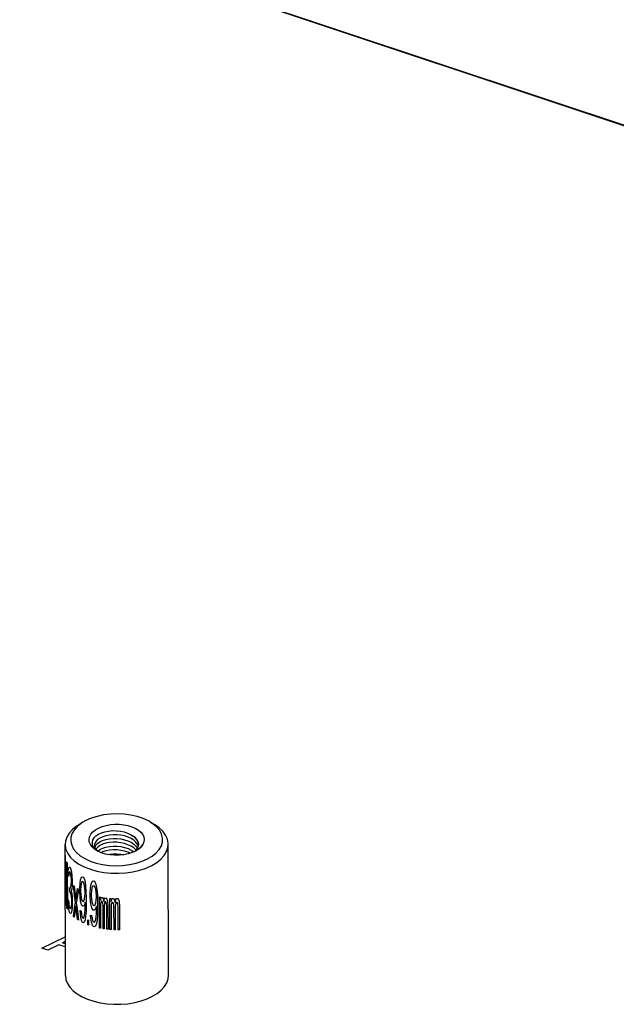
# Model space of a CAD drawing. Extents: x 0 to 1189, y 0 to 841.
# Tile 27 of 256: x 583 to 594, y 158 to 177. Entities that reach past the tile are written whole.
import ezdxf

# ---------------------------------------------------------------- set-up
doc = ezdxf.new("R2010")
doc.units = 0
doc.header["$LTSCALE"] = 65.395
doc.layers.get('0').update_dxf_attribs({"linetype": 'CONTINUOUS'})
doc.layers.add('03___PRT_ALL_CURVES', color=7, linetype='CONTINUOUS')
doc.layers.add('03__ASM_ALL_CURVES', color=7, linetype='CONTINUOUS')

msp = doc.modelspace()

# ---------------------------------------------------------------- linework, layer by layer
at = {"color": 7, "linetype": 'Continuous'}
for p, q in [((573.774, 181.908), (599.82, 173.242)), ((584.001, 161.808), (583.926, 161.747)), ((584.036, 161.83), (583.959, 161.784)), ((584.036, 161.83), (584.001, 161.808)), ((585.319, 161.833), (585.396, 161.787)), ((583.704, 158.919), (583.698, 161.408)), ((584.256, 161.332), (584.297, 161.295)), ((584.258, 161.393), (584.26, 161.374)), ((584.294, 161.296), (584.258, 161.319)), ((584.292, 161.309), (584.323, 161.28)), ((584.316, 161.283), (584.294, 161.296)), ((584.297, 161.295), (584.312, 161.285)), ((584.326, 161.278), (584.316, 161.283)), ((584.323, 161.28), (584.326, 161.278)), ((584.386, 161.251), (584.326, 161.278)), ((585.02, 161.275), (585.047, 161.297)), ((585.063, 161.297), (585.04, 161.284)), ((585.085, 161.312), (585.095, 161.319)), ((585.093, 161.375), (585.098, 161.411)), ((585.664, 158.923), (585.658, 161.412)), ((583.699, 161.206), (583.699, 161.199)), ((583.739, 161.049), (583.741, 160.181)), ((583.758, 160.889), (583.765, 160.951)), ((583.765, 160.951), (583.774, 160.977)), ((583.774, 160.977), (583.789, 160.976)), ((583.789, 160.976), (583.793, 160.97)), ((583.809, 160.934), (583.819, 160.887)), ((584.925, 161.026), (585.048, 161.052)), ((583.731, 160.201), (583.73, 160.884)), ((583.756, 160.818), (583.758, 160.889)), ((583.766, 160.803), (583.756, 160.818)), ((583.77, 160.853), (583.766, 160.803)), ((583.776, 160.882), (583.77, 160.853)), ((583.787, 160.886), (583.776, 160.882)), ((583.796, 160.875), (583.787, 160.886)), ((583.807, 160.844), (583.796, 160.875)), ((583.814, 160.799), (583.807, 160.844)), ((583.819, 160.739), (583.814, 160.799)), ((583.819, 160.887), (583.829, 160.803)), ((583.819, 160.702), (583.819, 160.739)), ((583.829, 160.803), (583.832, 160.726)), ((583.832, 160.726), (583.832, 160.689)), ((583.984, 160.671), (583.993, 160.739)), ((583.993, 160.739), (584.009, 160.786)), ((584.009, 160.786), (584.026, 160.796)), ((584.026, 160.796), (584.042, 160.788)), ((584.042, 160.788), (584.059, 160.761)), ((584.059, 160.761), (584.077, 160.698)), ((584.212, 160.704), (584.232, 160.717)), ((584.232, 160.717), (584.251, 160.711)), ((583.787, 160.591), (583.796, 160.58)), ((583.787, 160.517), (583.787, 160.591)), ((583.796, 160.58), (583.81, 160.601)), ((583.81, 160.601), (583.815, 160.633)), ((583.815, 160.633), (583.819, 160.702)), ((583.825, 160.568), (583.815, 160.522)), ((583.83, 160.618), (583.825, 160.568)), ((583.832, 160.689), (583.83, 160.618)), ((583.855, 160.631), (583.871, 160.618)), ((583.934, 160.571), (583.953, 160.56)), ((583.977, 160.582), (583.984, 160.671)), ((583.978, 160.508), (583.977, 160.582)), ((583.997, 160.608), (583.993, 160.554)), ((583.993, 160.554), (583.994, 160.517)), ((584.003, 160.66), (583.997, 160.608)), ((584.013, 160.692), (584.003, 160.66)), ((584.022, 160.705), (584.013, 160.692)), ((584.046, 160.694), (584.022, 160.705)), ((584.056, 160.67), (584.046, 160.694)), ((584.067, 160.629), (584.056, 160.67)), ((584.074, 160.57), (584.067, 160.629)), ((584.077, 160.513), (584.074, 160.57)), ((584.077, 160.698), (584.087, 160.62)), ((584.087, 160.62), (584.095, 160.524)), ((584.175, 160.494), (584.182, 160.584)), ((584.182, 160.584), (584.193, 160.654)), ((584.193, 160.654), (584.212, 160.704)), ((584.205, 160.577), (584.197, 160.524)), ((584.216, 160.61), (584.205, 160.577)), ((584.228, 160.625), (584.216, 160.61)), ((584.255, 160.618), (584.228, 160.625)), ((584.251, 160.711), (584.271, 160.687)), ((584.267, 160.596), (584.255, 160.618)), ((584.28, 160.556), (584.267, 160.596)), ((584.271, 160.687), (584.291, 160.627)), ((584.288, 160.499), (584.28, 160.556)), ((584.291, 160.627), (584.304, 160.55)), ((584.304, 160.55), (584.312, 160.456)), ((583.755, 160.359), (583.765, 160.345)), ((583.757, 160.301), (583.755, 160.359)), ((583.765, 160.345), (583.767, 160.305)), ((583.796, 160.506), (583.787, 160.517)), ((583.81, 160.472), (583.796, 160.506)), ((583.818, 160.427), (583.81, 160.472)), ((583.815, 160.522), (583.827, 160.473)), ((583.823, 160.348), (583.818, 160.427)), ((583.823, 160.274), (583.823, 160.348)), ((583.827, 160.473), (583.832, 160.412)), ((583.832, 160.412), (583.835, 160.336)), ((583.894, 160.305), (583.878, 160.436)), ((583.89, 160.46), (583.903, 160.354)), ((583.903, 160.354), (583.915, 160.44)), ((583.927, 160.398), (583.911, 160.292)), ((583.984, 160.412), (583.978, 160.508)), ((583.994, 160.333), (583.984, 160.412)), ((583.994, 160.517), (583.997, 160.46)), ((583.997, 160.46), (584.003, 160.401)), ((584.003, 160.401), (584.013, 160.359)), ((584.013, 160.359), (584.023, 160.336)), ((584.057, 160.338), (584.067, 160.37)), ((584.067, 160.37), (584.074, 160.423)), ((584.074, 160.423), (584.077, 160.476)), ((584.077, 160.476), (584.077, 160.513)), ((584.095, 160.524), (584.098, 160.394)), ((584.098, 160.394), (584.099, 160.264)), ((584.175, 160.42), (584.175, 160.494)), ((584.183, 160.326), (584.175, 160.42)), ((584.197, 160.524), (584.194, 160.47)), ((584.194, 160.47), (584.194, 160.433)), ((584.194, 160.433), (584.198, 160.376)), ((584.198, 160.376), (584.205, 160.318)), ((584.28, 160.298), (584.288, 160.351)), ((584.292, 160.442), (584.288, 160.499)), ((584.288, 160.351), (584.292, 160.405)), ((584.292, 160.405), (584.292, 160.442)), ((584.312, 160.456), (584.317, 160.326)), ((584.35, 160.411), (584.371, 160.407)), ((584.351, 159.82), (584.35, 160.411)), ((584.371, 160.407), (584.371, 160.352)), ((584.371, 160.352), (584.379, 160.387)), ((584.379, 160.387), (584.392, 160.403)), ((584.392, 160.403), (584.409, 160.4)), ((584.409, 160.4), (584.423, 160.38)), ((584.423, 160.38), (584.436, 160.323)), ((584.436, 160.323), (584.449, 160.376)), ((584.449, 160.376), (584.462, 160.393)), ((584.462, 160.393), (584.481, 160.391)), ((584.481, 160.391), (584.494, 160.371)), ((584.494, 160.371), (584.503, 160.333)), ((584.55, 160.384), (584.574, 160.383)), ((584.551, 159.793), (584.55, 160.384)), ((584.574, 160.383), (584.574, 160.327)), ((584.574, 160.327), (584.583, 160.364)), ((584.583, 160.364), (584.598, 160.381)), ((584.598, 160.381), (584.617, 160.381)), ((584.617, 160.381), (584.632, 160.362)), ((584.632, 160.362), (584.647, 160.306)), ((584.647, 160.306), (584.662, 160.361)), ((584.662, 160.361), (584.677, 160.38)), ((584.677, 160.38), (584.698, 160.38)), ((584.698, 160.38), (584.713, 160.361)), ((584.713, 160.361), (584.724, 160.325)), ((583.761, 160.24), (583.757, 160.301)), ((583.767, 160.194), (583.761, 160.24)), ((583.767, 160.305), (583.771, 160.262)), ((583.775, 160.145), (583.767, 160.194)), ((583.771, 160.262), (583.775, 160.238)), ((583.775, 160.238), (583.786, 160.205)), ((583.786, 160.205), (583.799, 160.189)), ((583.799, 160.189), (583.811, 160.195)), ((583.811, 160.195), (583.816, 160.208)), ((583.816, 160.208), (583.82, 160.24)), ((583.82, 160.24), (583.823, 160.274)), ((583.828, 160.159), (583.821, 160.129)), ((583.833, 160.209), (583.828, 160.159)), ((583.835, 160.262), (583.833, 160.209)), ((583.835, 160.336), (583.835, 160.262)), ((583.89, 160.155), (583.873, 160.026)), ((583.903, 160.243), (583.89, 160.155)), ((584.01, 160.269), (583.994, 160.333)), ((584.027, 160.242), (584.01, 160.269)), ((584.023, 160.336), (584.047, 160.324)), ((584.044, 160.233), (584.027, 160.242)), ((584.061, 160.244), (584.044, 160.233)), ((584.047, 160.324), (584.057, 160.338)), ((584.081, 160.309), (584.061, 160.244)), ((584.075, 160.108), (584.078, 160.162)), ((584.078, 160.162), (584.081, 160.272)), ((584.081, 160.272), (584.081, 160.309)), ((584.099, 160.264), (584.096, 160.136)), ((584.194, 160.248), (584.183, 160.326)), ((584.213, 160.187), (584.194, 160.248)), ((584.205, 160.318), (584.217, 160.278)), ((584.233, 160.162), (584.213, 160.187)), ((584.217, 160.278), (584.229, 160.256)), ((584.229, 160.256), (584.256, 160.248)), ((584.252, 160.157), (584.233, 160.162)), ((584.272, 160.17), (584.252, 160.157)), ((584.256, 160.248), (584.268, 160.264)), ((584.268, 160.264), (584.28, 160.298)), ((584.296, 160.238), (584.272, 160.17)), ((584.293, 160.091), (584.296, 160.201)), ((584.296, 160.201), (584.296, 160.238)), ((584.317, 160.197), (584.313, 160.068)), ((584.317, 160.326), (584.317, 160.197)), ((584.38, 160.313), (584.371, 160.278)), ((584.371, 160.278), (584.372, 159.816)), ((584.392, 160.329), (584.38, 160.313)), ((584.401, 160.328), (584.392, 160.329)), ((584.41, 160.308), (584.401, 160.328)), ((584.414, 160.289), (584.41, 160.308)), ((584.419, 160.251), (584.414, 160.289)), ((584.419, 159.808), (584.419, 160.251)), ((584.445, 160.284), (584.441, 160.248)), ((584.441, 160.248), (584.441, 159.805)), ((584.449, 160.302), (584.445, 160.284)), ((584.458, 160.32), (584.449, 160.302)), ((584.472, 160.318), (584.458, 160.32)), ((584.481, 160.298), (584.472, 160.318)), ((584.485, 160.279), (584.481, 160.298)), ((584.49, 160.242), (584.485, 160.279)), ((584.491, 159.799), (584.49, 160.242)), ((584.503, 160.333), (584.513, 160.24)), ((584.513, 160.24), (584.514, 159.796)), ((584.583, 160.29), (584.574, 160.253)), ((584.574, 160.253), (584.575, 159.791)), ((584.598, 160.307), (584.583, 160.29)), ((584.608, 160.307), (584.598, 160.307)), ((584.617, 160.288), (584.608, 160.307)), ((584.622, 160.27), (584.617, 160.288)), ((584.627, 160.232), (584.622, 160.27)), ((584.628, 159.789), (584.627, 160.232)), ((584.657, 160.269), (584.652, 160.232)), ((584.652, 160.232), (584.653, 159.789)), ((584.662, 160.287), (584.657, 160.269)), ((584.672, 160.306), (584.662, 160.287)), ((584.687, 160.306), (584.672, 160.306)), ((584.698, 160.287), (584.687, 160.306)), ((584.703, 160.269), (584.698, 160.287)), ((584.708, 160.232), (584.703, 160.269)), ((584.709, 159.789), (584.708, 160.232)), ((584.724, 160.325), (584.734, 160.233)), ((584.734, 160.233), (584.735, 159.789)), ((583.784, 160.116), (583.775, 160.145)), ((583.811, 160.102), (583.802, 160.094)), ((583.821, 160.129), (583.811, 160.102)), ((583.856, 160.04), (583.871, 160.145)), ((583.873, 160.026), (583.856, 160.04)), ((583.936, 159.98), (583.922, 160.086)), ((583.954, 159.969), (583.936, 159.98)), ((583.937, 160.099), (583.954, 159.969)), ((583.985, 160.153), (584.001, 160.144)), ((583.988, 160.096), (583.985, 160.153)), ((583.998, 160.017), (583.988, 160.096)), ((584.014, 159.953), (583.998, 160.017)), ((584.001, 160.144), (584.007, 160.086)), ((584.007, 160.086), (584.017, 160.044)), ((584.017, 160.044), (584.027, 160.02)), ((584.027, 160.02), (584.047, 160.01)), ((584.047, 160.01), (584.058, 160.024)), ((584.058, 160.024), (584.068, 160.056)), ((584.078, 159.978), (584.061, 159.93)), ((584.068, 160.056), (584.075, 160.108)), ((584.089, 160.047), (584.078, 159.978)), ((584.096, 160.136), (584.089, 160.047)), ((584.128, 159.976), (584.146, 159.969)), ((584.128, 159.883), (584.128, 159.976)), ((584.146, 159.969), (584.146, 159.877)), ((584.183, 160.067), (584.202, 160.061)), ((584.187, 160.01), (584.183, 160.067)), ((584.199, 159.933), (584.187, 160.01)), ((584.202, 160.061), (584.21, 160.003)), ((584.21, 160.003), (584.222, 159.963)), ((584.269, 159.95), (584.281, 159.983)), ((584.281, 159.983), (584.289, 160.037)), ((584.289, 160.037), (584.293, 160.091)), ((584.305, 159.978), (584.293, 159.907)), ((584.313, 160.068), (584.305, 159.978)), ((584.031, 159.926), (584.014, 159.953)), ((584.044, 159.919), (584.031, 159.926)), ((584.061, 159.93), (584.044, 159.919)), ((584.146, 159.877), (584.128, 159.883)), ((584.218, 159.871), (584.199, 159.933)), ((584.237, 159.847), (584.218, 159.871)), ((584.222, 159.963), (584.233, 159.941)), ((584.233, 159.941), (584.257, 159.934)), ((584.253, 159.843), (584.237, 159.847)), ((584.273, 159.856), (584.253, 159.843)), ((584.257, 159.934), (584.269, 159.95)), ((584.293, 159.907), (584.273, 159.856)), ((584.372, 159.816), (584.351, 159.82)), ((584.441, 159.805), (584.419, 159.808)), ((584.514, 159.796), (584.491, 159.799)), ((584.575, 159.791), (584.551, 159.793)), ((584.653, 159.789), (584.628, 159.789)), ((584.735, 159.789), (584.709, 159.789))]:
    msp.add_line(p, q, dxfattribs=at)
for points in [[(585.319, 161.833), (585.281, 161.855), (585.18, 161.901), (585.068, 161.938), (584.946, 161.966), (584.819, 161.983), (584.689, 161.989), (584.559, 161.984), (584.431, 161.969), (584.308, 161.943), (584.194, 161.906), (584.091, 161.861), (584.036, 161.83)], [(583.836, 161.691), (583.773, 161.62), (583.729, 161.546), (583.704, 161.468), (583.698, 161.408)], [(583.926, 161.747), (583.868, 161.681), (583.828, 161.611), (583.806, 161.539), (583.805, 161.465), (583.823, 161.392), (583.86, 161.322), (583.915, 161.255), (583.987, 161.194), (584.075, 161.14), (584.176, 161.093)], [(583.959, 161.784), (583.916, 161.755), (583.836, 161.691)], [(584.227, 161.647), (584.276, 161.686), (584.335, 161.72), (584.404, 161.748), (584.479, 161.77), (584.56, 161.785), (584.644, 161.792), (584.729, 161.791), (584.812, 161.783), (584.892, 161.767), (584.967, 161.744), (585.033, 161.715), (585.091, 161.68), (585.138, 161.64), (585.173, 161.597), (585.194, 161.551), (585.203, 161.504), (585.198, 161.456), (585.179, 161.41)], [(584.285, 161.572), (584.332, 161.604), (584.39, 161.63), (584.455, 161.651), (584.524, 161.664), (584.598, 161.671), (584.674, 161.67), (584.749, 161.662), (584.819, 161.648), (584.885, 161.626), (584.944, 161.599), (584.994, 161.567)], [(585.441, 161.739), (585.369, 161.8), (585.319, 161.833)], [(585.658, 161.412), (585.658, 161.431), (585.643, 161.509), (585.608, 161.585), (585.555, 161.658), (585.484, 161.726), (585.396, 161.787)], [(585.43, 161.247), (585.488, 161.313), (585.529, 161.383), (585.55, 161.455), (585.551, 161.529), (585.533, 161.602), (585.497, 161.672), (585.441, 161.739)], [(584.258, 161.319), (584.211, 161.361), (584.178, 161.407), (584.158, 161.456), (584.153, 161.505), (584.163, 161.555), (584.188, 161.603), (584.227, 161.647)], [(584.285, 161.572), (584.247, 161.536), (584.222, 161.497), (584.21, 161.455), (584.212, 161.413), (584.227, 161.371), (584.256, 161.332)], [(584.317, 161.502), (584.288, 161.472), (584.269, 161.44), (584.259, 161.407), (584.258, 161.393)], [(585.091, 161.369), (585.075, 161.407), (585.045, 161.449), (585.004, 161.487), (584.953, 161.52), (584.894, 161.548), (584.828, 161.57), (584.758, 161.585), (584.685, 161.593), (584.611, 161.594), (584.54, 161.588), (584.474, 161.575), (584.413, 161.556), (584.36, 161.531), (584.317, 161.502)], [(584.317, 161.429), (584.36, 161.458), (584.412, 161.483), (584.472, 161.502), (584.538, 161.515), (584.61, 161.522), (584.684, 161.521), (584.757, 161.513), (584.827, 161.498), (584.893, 161.476), (584.952, 161.449), (585.003, 161.415), (585.045, 161.377), (585.075, 161.335), (585.075, 161.334)], [(585.097, 161.402), (585.09, 161.444), (585.07, 161.488), (585.037, 161.529), (584.994, 161.567)], [(585.098, 161.411), (585.098, 161.416), (585.09, 161.457), (585.07, 161.497), (585.037, 161.534), (584.994, 161.567)], [(583.698, 161.408), (583.699, 161.39), (583.714, 161.311), (583.748, 161.235), (583.802, 161.163), (583.873, 161.095), (583.961, 161.034), (584.063, 160.981), (584.178, 160.936)], [(584.26, 161.374), (584.271, 161.341), (584.292, 161.309)], [(584.317, 161.429), (584.285, 161.396), (584.266, 161.36), (584.265, 161.358)], [(584.318, 161.357), (584.286, 161.324), (584.284, 161.321)], [(585.048, 161.3), (585.045, 161.305), (585.003, 161.343), (584.952, 161.376), (584.893, 161.404), (584.827, 161.426), (584.757, 161.441), (584.684, 161.449), (584.61, 161.45), (584.538, 161.443), (584.472, 161.43), (584.412, 161.411), (584.36, 161.386), (584.318, 161.357)], [(584.318, 161.284), (584.36, 161.314), (584.413, 161.339), (584.474, 161.358), (584.541, 161.371), (584.612, 161.377), (584.685, 161.376), (584.757, 161.368), (584.827, 161.353), (584.894, 161.331), (584.954, 161.303), (585.004, 161.27), (585.006, 161.268)], [(584.933, 161.241), (584.894, 161.259), (584.827, 161.281), (584.757, 161.296), (584.685, 161.304), (584.612, 161.305), (584.541, 161.299), (584.474, 161.286), (584.414, 161.267), (584.384, 161.252)], [(585.04, 161.284), (584.971, 161.253), (584.894, 161.228)], [(585.047, 161.297), (585.076, 161.335), (585.093, 161.375)], [(585.179, 161.41), (585.145, 161.363), (585.099, 161.321), (585.063, 161.297)], [(585.179, 161.41), (585.141, 161.361), (585.092, 161.318), (585.063, 161.298)], [(585.095, 161.319), (585.143, 161.362), (585.179, 161.41)], [(585.521, 161.13), (585.583, 161.2), (585.628, 161.275), (585.653, 161.352), (585.658, 161.412)], [(583.699, 161.199), (583.7, 161.041), (583.701, 160.878), (583.703, 160.71), (583.706, 160.537), (583.709, 160.359)], [(584.176, 161.093), (584.288, 161.056), (584.41, 161.028), (584.537, 161.011), (584.667, 161.005), (584.798, 161.01), (584.925, 161.026)], [(584.547, 161.211), (584.464, 161.227), (584.386, 161.251)], [(584.505, 161.219), (584.541, 161.226), (584.612, 161.233), (584.684, 161.232), (584.757, 161.224), (584.812, 161.212)], [(584.894, 161.228), (584.81, 161.212), (584.723, 161.203), (584.635, 161.203), (584.547, 161.211)], [(584.987, 160.888), (585.116, 160.918), (585.237, 160.958), (585.346, 161.008), (585.441, 161.065), (585.521, 161.13)], [(585.048, 161.052), (585.162, 161.088), (585.265, 161.133), (585.355, 161.187), (585.43, 161.247)], [(583.706, 160.282), (583.704, 160.422), (583.702, 160.558), (583.701, 160.69), (583.7, 160.819), (583.699, 160.944)], [(583.709, 160.359), (583.711, 160.495), (583.714, 160.636), (583.717, 160.78), (583.721, 160.928), (583.725, 161.079)], [(583.725, 161.079), (583.727, 161.076), (583.729, 161.07), (583.732, 161.064), (583.734, 161.061), (583.736, 161.055), (583.739, 161.049)], [(583.793, 160.97), (583.796, 160.963), (583.799, 160.956), (583.803, 160.948), (583.806, 160.941), (583.809, 160.934)], [(584.178, 160.936), (584.303, 160.901), (584.435, 160.876), (584.573, 160.862), (584.713, 160.86), (584.852, 160.868), (584.987, 160.888)], [(583.73, 160.884), (583.726, 160.752), (583.722, 160.623), (583.719, 160.496), (583.716, 160.372), (583.713, 160.251)], [(583.878, 160.436), (583.863, 160.566), (583.855, 160.631)], [(583.871, 160.618), (583.877, 160.565), (583.89, 160.46)], [(583.915, 160.44), (583.928, 160.527), (583.934, 160.571)], [(583.953, 160.56), (583.944, 160.506), (583.927, 160.398)], [(583.713, 160.251), (583.712, 160.255), (583.71, 160.26), (583.709, 160.266), (583.708, 160.272), (583.707, 160.276), (583.706, 160.282)], [(583.741, 160.181), (583.74, 160.183), (583.738, 160.187), (583.736, 160.19), (583.735, 160.194), (583.734, 160.196), (583.731, 160.201)], [(583.871, 160.145), (583.886, 160.251), (583.894, 160.305)], [(583.922, 160.086), (583.909, 160.191), (583.903, 160.243)], [(583.911, 160.292), (583.92, 160.228), (583.937, 160.099)], [(583.802, 160.094), (583.799, 160.098), (583.796, 160.101), (583.793, 160.105), (583.79, 160.108), (583.787, 160.112), (583.784, 160.116)], [(583.704, 158.919), (583.714, 158.839), (583.743, 158.766), (583.789, 158.695), (583.852, 158.629), (583.93, 158.568), (584.022, 158.514), (584.127, 158.467), (584.242, 158.429)], [(585.526, 158.641), (585.586, 158.708), (585.63, 158.779), (585.656, 158.853), (585.664, 158.923)], [(585.021, 158.404), (585.143, 158.435), (585.257, 158.475), (585.36, 158.523)], [(585.36, 158.523), (585.45, 158.579), (585.526, 158.641)], [(584.242, 158.429), (584.365, 158.4), (584.494, 158.38), (584.627, 158.371), (584.76, 158.372), (584.893, 158.383), (585.021, 158.404)]]:
    msp.add_lwpolyline(points, dxfattribs=at)
at = {"layer": '03___PRT_ALL_CURVES', "color": 4, "linetype": 'Continuous'}
for p, q in [((573.774, 181.908), (599.82, 173.242)), ((583.256, 159.436), (583.702, 159.654)), ((583.369, 159.399), (583.256, 159.436)), ((583.581, 159.504), (583.369, 159.399)), ((583.702, 159.463), (583.581, 159.504)), ((583.646, 159.541), (583.702, 159.568)), ((583.702, 159.522), (583.646, 159.541))]:
    msp.add_line(p, q, dxfattribs=at)
at = {"layer": '03__ASM_ALL_CURVES', "color": 4, "linetype": 'Continuous'}
msp.add_line((599.82, 173.244), (573.774, 181.91), dxfattribs=at)

doc.saveas('drawing.dxf')
